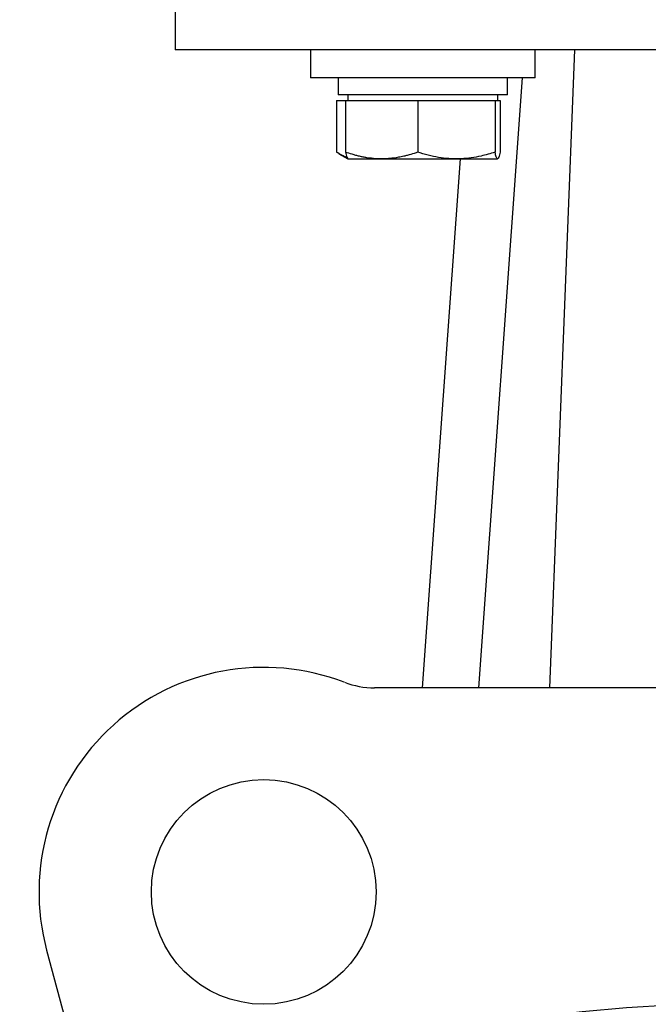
# Model space of a CAD drawing. Header units: millimetres. Extents: x 220 to 2250, y -9 to 1835.
# Tile 12 of 30: x 1949 to 2016, y 917 to 1022. Entities that reach past the tile are written whole.
import ezdxf

# ---------------------------------------------------------------- set-up
doc = ezdxf.new("R2010")
doc.units = ezdxf.units.MM

msp = doc.modelspace()

# ---------------------------------------------------------------- linework, layer by layer
at = {"color": 7, "linetype": 'Continuous', "lineweight": 25}
for p, q in [((1965.66, 1035.97), (1965.66, 1018.97)), ((1980.1, 1018.97), (1980.1, 1015.97)), ((1986.73, 1018.97), (1981.36, 1018.97)), ((2004.1, 1015.97), (2004.1, 1018.97)), ((2008.28, 1018.97), (2005.61, 950.79)), ((1992.1, 1015.97), (1980.1, 1015.97)), ((1983.05, 1015.97), (1983.05, 1014.17)), ((2004.1, 1015.97), (1992.1, 1015.97)), ((2002.72, 1015.97), (1998.04, 950.79)), ((2001.15, 1014.17), (2001.15, 1015.97)), ((1982.87, 1013.57), (1982.87, 1008.03)), ((1982.87, 1013.57), (1983.84, 1013.57)), ((2001.15, 1014.17), (1983.05, 1014.17)), ((1983.84, 1013.57), (1983.84, 1008.03)), ((1983.84, 1013.57), (1987.7, 1013.57)), ((1984.1, 1014.17), (1984.1, 1013.57)), ((1987.7, 1013.57), (1991.55, 1013.57)), ((1991.55, 1013.57), (1991.55, 1008.03)), ((1991.55, 1013.57), (1995.68, 1013.57)), ((1995.68, 1013.57), (1999.81, 1013.57)), ((1999.81, 1013.57), (1999.81, 1008.03)), ((1999.81, 1013.57), (2000.08, 1013.57)), ((2000.08, 1013.57), (2000.35, 1013.57)), ((2000.1, 1013.57), (2000.1, 1014.17)), ((2000.35, 1013.57), (2000.35, 1008.03)), ((1983.14, 1007.87), (1984.1, 1007.32)), ((1984.11, 1007.32), (1987.7, 1007.32)), ((1987.7, 1007.32), (1995.68, 1007.32)), ((1996.1, 1007.32), (1992.04, 950.79)), ((1995.68, 1007.32), (2000.08, 1007.32)), ((2005.61, 950.79), (1986.94, 950.79)), ((2017.66, 950.79), (2005.61, 950.79)), ((1951.92, 922.77), (1954.49, 913.17))]:
    msp.add_line(p, q, dxfattribs=at)
for centre, radius in [((1975.1, 928.98), 12), ((2028.16, 730.97), 186.19)]:
    msp.add_circle(centre, radius, dxfattribs=at)
for centre, radius, start, end in [((1975.1, 928.98), 24, 68.9802, 195), ((1986.94, 959.79), 9, 248.9802, 270)]:
    msp.add_arc(centre, radius, start, end, dxfattribs=at)
for points, knots in [([(2090.66, 1018.97), (2090.66, 1018.97), (2090.26, 1018.97), (2088.66, 1018.97), (2087.47, 1018.97), (2084.34, 1018.97), (2082.4, 1018.97), (2077.85, 1018.97), (2075.25, 1018.97), (2069.46, 1018.97), (2066.28, 1018.97), (2059.48, 1018.97), (2055.86, 1018.97), (2048.3, 1018.97), (2044.36, 1018.97), (2036.34, 1018.97), (2032.25, 1018.97), (2024.07, 1018.97), (2019.98, 1018.97), (2011.95, 1018.97), (2008.02, 1018.97), (2000.46, 1018.97), (1996.84, 1018.97), (1990.03, 1018.97), (1986.86, 1018.97), (1981.07, 1018.97), (1978.46, 1018.97), (1973.92, 1018.97), (1971.98, 1018.97), (1968.85, 1018.97), (1967.66, 1018.97), (1966.06, 1018.97), (1965.66, 1018.97), (1965.66, 1018.97)], [0, 0, 0, 0, 0.0625, 0.0625, 0.125, 0.125, 0.1875, 0.1875, 0.25, 0.25, 0.3125, 0.3125, 0.375, 0.375, 0.4375, 0.4375, 0.5, 0.5, 0.5625, 0.5625, 0.625, 0.625, 0.6875, 0.6875, 0.75, 0.75, 0.8125, 0.8125, 0.875, 0.875, 0.9375, 0.9375, 1, 1, 1, 1]), ([(1984, 1007.48), (1984, 1007.48), (1983.8, 1007.52), (1983.43, 1007.7), (1983.06, 1007.92), (1982.87, 1008.03)], [0, 0, 0, 0, 0.006257, 0.4994535, 1, 1, 1, 1]), ([(1987.7, 1007.32), (1987.49, 1007.32), (1986.96, 1007.33), (1986.31, 1007.41), (1985.73, 1007.51), (1985.33, 1007.59), (1984.94, 1007.69), (1984.44, 1007.83), (1984.08, 1007.95), (1983.84, 1008.03)], [0, 0, 0, 0, 0.156405, 0.403153, 0.504703, 0.606841, 0.709218, 0.811664, 1, 1, 1, 1]), ([(1983.84, 1008.03), (1983.88, 1007.83), (1983.97, 1007.43), (1984.06, 1007.35), (1984.11, 1007.32)], [0, 0, 0, 0, 0.495458, 1, 1, 1, 1]), ([(1991.55, 1008.03), (1991.43, 1007.99), (1991.06, 1007.86), (1990.56, 1007.72), (1990, 1007.58), (1989.37, 1007.45), (1988.72, 1007.36), (1988.11, 1007.32), (1987.84, 1007.32), (1987.7, 1007.32)], [0, 0, 0, 0, 0.097817, 0.293592, 0.391651, 0.539247, 0.785886, 0.892875, 1, 1, 1, 1]), ([(1995.68, 1007.32), (1995.58, 1007.32), (1995.31, 1007.32), (1994.67, 1007.35), (1993.76, 1007.46), (1992.66, 1007.7), (1991.92, 1007.92), (1991.55, 1008.03)], [0, 0, 0, 0, 0.070053, 0.196253, 0.45568, 0.725827, 1, 1, 1, 1]), ([(1999.81, 1008.03), (1999.31, 1007.88), (1998.47, 1007.63), (1997.27, 1007.41), (1996.39, 1007.33), (1995.86, 1007.32), (1995.68, 1007.32)], [0, 0, 0, 0, 0.3683784, 0.6220087, 0.8737686, 1, 1, 1, 1]), ([(2000.08, 1007.32), (2000.08, 1007.32), (2000.03, 1007.32), (1999.94, 1007.48), (1999.85, 1007.85), (1999.81, 1008.03)], [0, 0, 0, 0, 0.070086, 0.530782, 1, 1, 1, 1]), ([(2000.35, 1008.03), (2000.31, 1007.83), (2000.22, 1007.43), (2000.13, 1007.35), (2000.08, 1007.32)], [0, 0, 0, 0, 0.495458, 1, 1, 1, 1])]:
    msp.add_open_spline(points, degree=3, knots=knots, dxfattribs=at)

doc.saveas('drawing.dxf')
